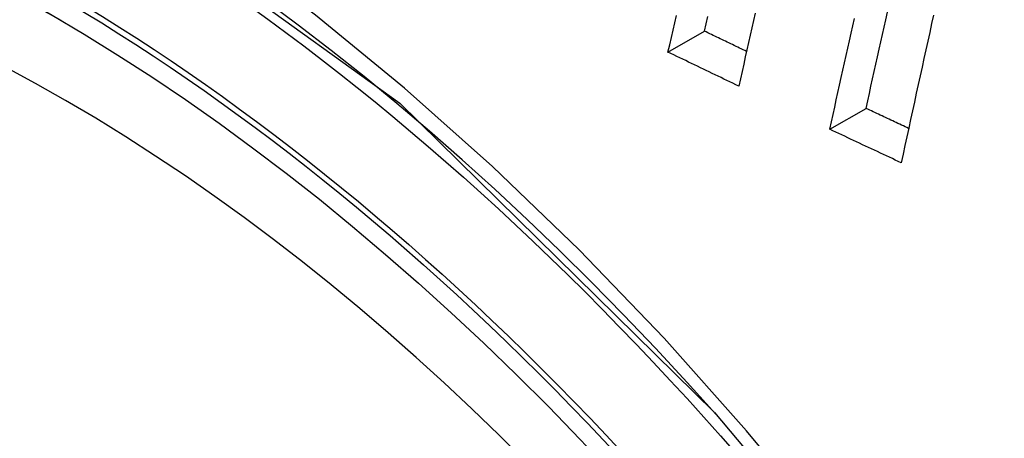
# Model space of a CAD drawing. Header units: inches. Extents: x 27 to 746, y 82 to 342.
# Tile 162 of 256: x 685.8498 to 686.0079, y 295.1417 to 295.2089. Entities that reach past the tile are written whole.
import ezdxf

# ---------------------------------------------------------------- set-up
doc = ezdxf.new("R2010")
doc.units = ezdxf.units.IN
doc.header["$MEASUREMENT"] = 0
doc.layers.add('Visible Edges(ANSI)', color=7, linetype='Continuous', lineweight=25)
doc.layers.add('Visible Tangent Edges(ANSI)', color=7, linetype='Continuous', lineweight=25)

msp = doc.modelspace()

# ---------------------------------------------------------------- linework, layer by layer
at = {"layer": 'Visible Edges(ANSI)'}
for p, q in [((685.9539, 295.2037), (685.95975, 295.20707)), ((685.9799, 295.19131), (685.98573, 295.19467))]:
    msp.add_line(p, q, dxfattribs=at)
at = {"layer": 'Visible Edges(ANSI)', "flags": 128}
for points in [[(685.9539, 295.2037), (685.95418, 295.20488), (685.95445, 295.20606), (685.95472, 295.20724), (685.955, 295.20842), (685.95527, 295.2096)], [(685.95975, 295.20707), (685.96002, 295.20825), (685.9603, 295.20943)], [(685.96792, 295.20994), (685.96766, 295.20877), (685.96739, 295.2076), (685.96712, 295.20643), (685.96685, 295.20526), (685.96659, 295.20409), (685.96632, 295.20292), (685.96606, 295.20175), (685.96579, 295.20058), (685.96553, 295.19942), (685.96526, 295.19825)], [(685.98573, 295.19467), (685.98599, 295.19586), (685.98625, 295.19704), (685.98651, 295.19823), (685.98677, 295.19941), (685.98703, 295.2006), (685.9873, 295.20178), (685.98756, 295.20297), (685.98782, 295.20415), (685.98809, 295.20534), (685.98835, 295.20653), (685.98862, 295.20771), (685.98888, 295.2089), (685.98915, 295.21009)], [(685.99656, 295.20966), (685.99625, 295.20827), (685.99594, 295.20687), (685.99563, 295.20547), (685.99532, 295.20408), (685.99501, 295.20268), (685.99471, 295.20128), (685.9944, 295.19988), (685.99409, 295.19849), (685.99379, 295.19709), (685.99349, 295.19569), (685.99318, 295.1943), (685.99288, 295.1929), (685.99258, 295.1915), (685.99227, 295.19011), (685.99197, 295.18871), (685.99167, 295.18732), (685.99137, 295.18593)], [(685.9799, 295.19131), (685.98016, 295.19249), (685.98042, 295.19368), (685.98068, 295.19486), (685.98094, 295.19605), (685.98121, 295.19723), (685.98147, 295.19842), (685.98173, 295.1996), (685.982, 295.20079), (685.98226, 295.20197), (685.98252, 295.20316), (685.98279, 295.20435), (685.98305, 295.20553), (685.98332, 295.20672), (685.98359, 295.20791), (685.98385, 295.20909)], [(685.96652, 295.20381), (685.96624, 295.20395), (685.96596, 295.20408), (685.96568, 295.20422), (685.96539, 295.20435), (685.96511, 295.20449), (685.96483, 295.20462), (685.96455, 295.20476), (685.96426, 295.2049), (685.96398, 295.20503), (685.9637, 295.20517), (685.96342, 295.2053), (685.96314, 295.20544), (685.96285, 295.20558), (685.96257, 295.20571), (685.96229, 295.20585), (685.96201, 295.20598), (685.96172, 295.20612), (685.96144, 295.20626), (685.96116, 295.20639), (685.96088, 295.20653), (685.9606, 295.20666), (685.96031, 295.2068), (685.96003, 295.20694), (685.95975, 295.20707)], [(685.96526, 295.19825), (685.96479, 295.19847), (685.96432, 295.1987), (685.96384, 295.19893), (685.96337, 295.19915), (685.96289, 295.19938), (685.96242, 295.19961), (685.96195, 295.19983), (685.96147, 295.20006), (685.961, 295.20029), (685.96053, 295.20051), (685.96005, 295.20074), (685.95958, 295.20097), (685.95911, 295.20119), (685.95863, 295.20142), (685.95816, 295.20165), (685.95769, 295.20188), (685.95721, 295.2021), (685.95674, 295.20233), (685.95627, 295.20256), (685.95579, 295.20279), (685.95532, 295.20301), (685.95485, 295.20324), (685.95438, 295.20347), (685.9539, 295.2037)], [(685.99256, 295.19145), (685.99228, 295.19159), (685.99199, 295.19172), (685.99171, 295.19185), (685.99142, 295.19199), (685.99114, 295.19212), (685.99085, 295.19226), (685.99057, 295.19239), (685.99028, 295.19252), (685.99, 295.19266), (685.98971, 295.19279), (685.98943, 295.19293), (685.98914, 295.19306), (685.98886, 295.1932), (685.98857, 295.19333), (685.98829, 295.19346), (685.988, 295.1936), (685.98772, 295.19373), (685.98743, 295.19387), (685.98715, 295.194), (685.98687, 295.19414), (685.98658, 295.19427), (685.9863, 295.1944), (685.98601, 295.19454), (685.98573, 295.19467)], [(685.99137, 295.18593), (685.9909, 295.18615), (685.99042, 295.18637), (685.98994, 295.1866), (685.98946, 295.18682), (685.98898, 295.18704), (685.9885, 295.18727), (685.98803, 295.18749), (685.98755, 295.18772), (685.98707, 295.18794), (685.98659, 295.18816), (685.98611, 295.18839), (685.98564, 295.18861), (685.98516, 295.18884), (685.98468, 295.18906), (685.9842, 295.18929), (685.98372, 295.18951), (685.98324, 295.18974), (685.98277, 295.18996), (685.98229, 295.19019), (685.98181, 295.19041), (685.98133, 295.19063), (685.98086, 295.19086), (685.98038, 295.19108), (685.9799, 295.19131)], [(685.96137, 295.14583), (685.98013, 295.1235), (685.99788, 295.1), (686.01461, 295.07541), (686.03018, 295.04991), (686.04448, 295.02367), (686.05741, 294.9969), (686.06888, 294.96976), (686.07882, 294.9424)]]:
    msp.add_lwpolyline(points, dxfattribs=at)
at = {"layer": 'Visible Edges(ANSI)'}
msp.add_ellipse((685.85817, 294.95062), major_axis=(0.15748, -0.27276), ratio=0.57735, start_param=2.363977, end_param=7.060801, dxfattribs=at)
msp.add_ellipse((685.85469, 294.94861), major_axis=(-0.15994, 0.27703), ratio=0.57735, dxfattribs=at)
at = {"layer": 'Visible Tangent Edges(ANSI)', "flags": 128}
for points in [[(685.97938, 295.12743), (685.96652, 295.14292), (685.95326, 295.15778), (685.93965, 295.17193), (685.92573, 295.18533), (685.91159, 295.1979), (685.89726, 295.20962), (685.88279, 295.22044), (685.8682, 295.23035), (685.85354, 295.23931), (685.83885, 295.24729), (685.82421, 295.25424), (685.80968, 295.26014), (685.79531, 295.26498), (685.78114, 295.26874), (685.76722, 295.27143), (685.75358, 295.27302), (685.74028, 295.27351), (685.72737, 295.2729), (685.71491, 295.27119), (685.70295, 295.26841), (685.69151, 295.26456)], [(685.60582, 295.11509), (685.61582, 295.1699), (685.63679, 295.21457), (685.66767, 295.24694), (685.70709, 295.26546), (685.75345, 295.26948), (685.80447, 295.25871), (685.85781, 295.23365), (685.91084, 295.1955), (685.96133, 295.14587)]]:
    msp.add_lwpolyline(points, dxfattribs=at)
at = {"layer": 'Visible Tangent Edges(ANSI)'}
for centre, major_axis, start_param, end_param in [((685.85717, 294.95005), (-0.17318, 0.29996), 5.05527, 10.652693), ((685.85712, 294.95002), (-0.15059, 0.26083), 4.097754, 6.89782)]:
    msp.add_ellipse(centre, major_axis=major_axis, ratio=0.57735, start_param=start_param, end_param=end_param, dxfattribs=at)
for centre, major_axis in [((685.85776, 294.95039), (0.17111, -0.29637)), ((685.85479, 294.94867), (-0.1627, 0.2818)), ((685.85469, 294.94861), (0.1621, -0.28076))]:
    msp.add_ellipse(centre, major_axis=major_axis, ratio=0.57735, dxfattribs=at)

doc.saveas('drawing.dxf')
